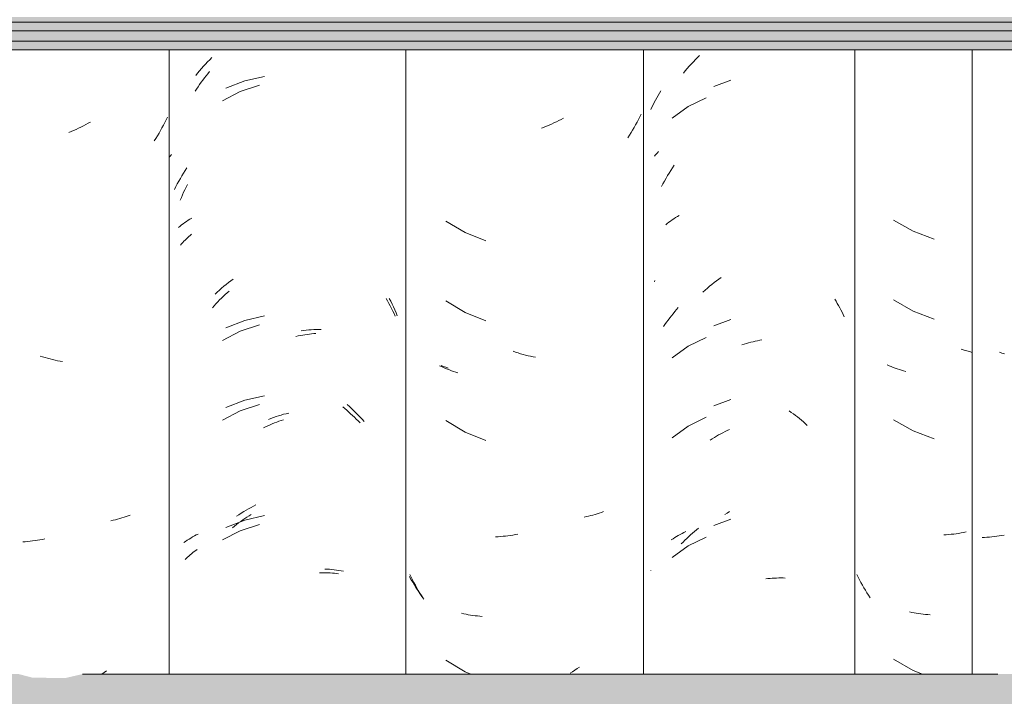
# Model space of a CAD drawing. Header units: metres. Extents: x -28.2 to -1.6, y -1.6 to 5.9.
# Tile 15 of 88: x -20.421 to -20.049, y 3.005 to 3.261. Entities that reach past the tile are written whole.
import ezdxf

# ---------------------------------------------------------------- set-up
doc = ezdxf.new("R2010")
doc.units = ezdxf.units.M
doc.layers.add('A-GLAZ-CWMG', color=7, linetype='Continuous', lineweight=5)
doc.layers.add('A-ROOF', color=7, linetype='Continuous', lineweight=5)

# ---------------------------------------------------------------- blocks, each defined once
blk = doc.blocks.new('FP_15-CASA 3')
at = {"layer": 'A-GLAZ-CWMG', "color": 9, "true_color": 0xc0c0c0}
for p, q in [((-20.09117, 3.18495), (-20.08385, 3.18074)), ((-20.08385, 3.18074), (-20.07594, 3.17776)), ((-20.09117, 3.15481), (-20.08385, 3.15059)), ((-20.08385, 3.15059), (-20.07594, 3.14761)), ((-20.06464, 3.1359), (-20.06566, 3.13623)), ((-20.06362, 3.13559), (-20.06464, 3.1359)), ((-20.06259, 3.1353), (-20.06362, 3.13559)), ((-20.06157, 3.13503), (-20.06259, 3.1353)), ((-20.0929, 3.12995), (-20.09364, 3.13028)), ((-20.09214, 3.12963), (-20.0929, 3.12995)), ((-20.09138, 3.12932), (-20.09214, 3.12963)), ((-20.0906, 3.12903), (-20.09138, 3.12932)), ((-20.08982, 3.12876), (-20.0906, 3.12903)), ((-20.08902, 3.12849), (-20.08982, 3.12876)), ((-20.08822, 3.12825), (-20.08902, 3.12849)), ((-20.08741, 3.12801), (-20.08822, 3.12825)), ((-20.08659, 3.12779), (-20.08741, 3.12801)), ((-20.09117, 3.10959), (-20.08385, 3.10538)), ((-20.08385, 3.10538), (-20.07594, 3.1024)), ((-20.07132, 3.06618), (-20.07224, 3.06613)), ((-20.07039, 3.06626), (-20.07132, 3.06618)), ((-20.06946, 3.06634), (-20.07039, 3.06626)), ((-20.06853, 3.06645), (-20.06946, 3.06634)), ((-20.0676, 3.06657), (-20.06853, 3.06645)), ((-20.06666, 3.06671), (-20.0676, 3.06657)), ((-20.06572, 3.06687), (-20.06666, 3.06671)), ((-20.06478, 3.06704), (-20.06572, 3.06687)), ((-20.06384, 3.06723), (-20.06478, 3.06704)), ((-20.10461, 3.05017), (-20.10512, 3.05119)), ((-20.10408, 3.04916), (-20.10461, 3.05017)), ((-20.10354, 3.04816), (-20.10408, 3.04916)), ((-20.10298, 3.04717), (-20.10354, 3.04816)), ((-20.10241, 3.04619), (-20.10298, 3.04717)), ((-20.10182, 3.04522), (-20.10241, 3.04619)), ((-20.10123, 3.04426), (-20.10182, 3.04522)), ((-20.10061, 3.04331), (-20.10123, 3.04426)), ((-20.09999, 3.04237), (-20.10061, 3.04331)), ((-20.08434, 3.03685), (-20.08518, 3.03703)), ((-20.08349, 3.03669), (-20.08434, 3.03685)), ((-20.08263, 3.03654), (-20.08349, 3.03669)), ((-20.08177, 3.03641), (-20.08263, 3.03654)), ((-20.0809, 3.03629), (-20.08177, 3.03641)), ((-20.08002, 3.03619), (-20.0809, 3.03629)), ((-20.07914, 3.0361), (-20.08002, 3.03619)), ((-20.07825, 3.03603), (-20.07914, 3.0361)), ((-20.07735, 3.03598), (-20.07825, 3.03603)), ((-20.09117, 3.01917), (-20.08385, 3.01495)), ((-20.08385, 3.01495), (-20.08026, 3.0136))]:
    blk.add_line(p, q, dxfattribs=at)
blk = doc.blocks.new('FP_16-CASA 3')
at = {"layer": 'A-GLAZ-CWMG', "color": 9, "true_color": 0xc0c0c0}
for p, q in [((-20.18099, 3.23025), (-20.1805, 3.23113)), ((-20.1805, 3.23113), (-20.18, 3.23199)), ((-20.18, 3.23199), (-20.17949, 3.23284)), ((-20.17949, 3.23284), (-20.17896, 3.23369)), ((-20.16184, 3.23108), (-20.16862, 3.22778)), ((-20.18282, 3.22668), (-20.18238, 3.22758)), ((-20.18238, 3.22758), (-20.18193, 3.22848)), ((-20.18193, 3.22848), (-20.18147, 3.22937)), ((-20.18147, 3.22937), (-20.18099, 3.23025)), ((-20.16862, 3.22778), (-20.17471, 3.22337)), ((-20.1134, 3.15509), (-20.11291, 3.15429)), ((-20.11291, 3.15429), (-20.11243, 3.15349)), ((-20.11243, 3.15349), (-20.11196, 3.15267)), ((-20.17502, 3.14883), (-20.17439, 3.14962)), ((-20.17439, 3.14962), (-20.17375, 3.15039)), ((-20.17375, 3.15039), (-20.1731, 3.15115)), ((-20.1731, 3.15115), (-20.17243, 3.1519)), ((-20.11196, 3.15267), (-20.1115, 3.15185)), ((-20.1115, 3.15185), (-20.11106, 3.15102)), ((-20.11106, 3.15102), (-20.11062, 3.15019)), ((-20.11062, 3.15019), (-20.11019, 3.14934)), ((-20.11019, 3.14934), (-20.10978, 3.14849)), ((-20.17744, 3.14556), (-20.17685, 3.1464)), ((-20.17685, 3.1464), (-20.17626, 3.14722)), ((-20.17626, 3.14722), (-20.17565, 3.14803)), ((-20.17565, 3.14803), (-20.17502, 3.14883)), ((-20.17802, 3.14472), (-20.17744, 3.14556)), ((-20.16184, 3.14065), (-20.16862, 3.13735)), ((-20.14756, 3.13813), (-20.14672, 3.13838)), ((-20.14672, 3.13838), (-20.14588, 3.13862)), ((-20.14588, 3.13862), (-20.14504, 3.13885)), ((-20.14504, 3.13885), (-20.1442, 3.13905)), ((-20.1442, 3.13905), (-20.14336, 3.13925)), ((-20.14336, 3.13925), (-20.14253, 3.13942)), ((-20.14253, 3.13942), (-20.14169, 3.13958)), ((-20.14169, 3.13958), (-20.14085, 3.13973)), ((-20.16862, 3.13735), (-20.17471, 3.13294)), ((-20.1484, 3.13785), (-20.14756, 3.13813)), ((-20.13056, 3.11292), (-20.12978, 3.11237)), ((-20.12978, 3.11237), (-20.129, 3.11181)), ((-20.16184, 3.1105), (-20.16862, 3.10721)), ((-20.129, 3.11181), (-20.12824, 3.11123)), ((-20.12824, 3.11123), (-20.12748, 3.11064)), ((-20.12748, 3.11064), (-20.12672, 3.11003)), ((-20.12672, 3.11003), (-20.12598, 3.10941)), ((-20.12598, 3.10941), (-20.12524, 3.10877)), ((-20.12524, 3.10877), (-20.12451, 3.10812)), ((-20.16862, 3.10721), (-20.17471, 3.1028)), ((-20.15556, 3.1047), (-20.15474, 3.10511)), ((-20.15474, 3.10511), (-20.15392, 3.1055)), ((-20.15392, 3.1055), (-20.15309, 3.10588)), ((-20.12451, 3.10812), (-20.12379, 3.10746)), ((-20.16041, 3.1019), (-20.15961, 3.10241)), ((-20.15961, 3.10241), (-20.15881, 3.1029)), ((-20.15881, 3.1029), (-20.15801, 3.10337)), ((-20.15801, 3.10337), (-20.1572, 3.10383)), ((-20.1572, 3.10383), (-20.15638, 3.10427)), ((-20.15638, 3.10427), (-20.15556, 3.1047)), ((-20.16628, 3.06743), (-20.16553, 3.06805)), ((-20.16553, 3.06805), (-20.16477, 3.06865)), ((-20.1706, 3.06343), (-20.1699, 3.06413)), ((-20.1699, 3.06413), (-20.16919, 3.06482)), ((-20.16919, 3.06482), (-20.16847, 3.06549)), ((-20.16184, 3.06529), (-20.16862, 3.062)), ((-20.16847, 3.06549), (-20.16775, 3.06615)), ((-20.16775, 3.06615), (-20.16702, 3.0668)), ((-20.16702, 3.0668), (-20.16628, 3.06743)), ((-20.16862, 3.062), (-20.17471, 3.05758)), ((-20.17129, 3.06272), (-20.1706, 3.06343)), ((-20.18282, 3.05256), (-20.18274, 3.05265)), ((-20.13944, 3.0495), (-20.13861, 3.0496)), ((-20.13861, 3.0496), (-20.13779, 3.04969)), ((-20.13779, 3.04969), (-20.13697, 3.04976)), ((-20.13697, 3.04976), (-20.13615, 3.04981)), ((-20.13615, 3.04981), (-20.13533, 3.04985)), ((-20.13533, 3.04985), (-20.13452, 3.04987)), ((-20.13452, 3.04987), (-20.13372, 3.04987)), ((-20.13372, 3.04987), (-20.13291, 3.04987)), ((-20.13291, 3.04987), (-20.13212, 3.04984))]:
    blk.add_line(p, q, dxfattribs=at)
blk = doc.blocks.new('FP_17-CASA 3')
at = {"layer": 'A-GLAZ-CWMG', "color": 9, "true_color": 0xc0c0c0}
for p, q in [((-20.26095, 3.12973), (-20.26182, 3.13007)), ((-20.26008, 3.12941), (-20.26095, 3.12973)), ((-20.25919, 3.12911), (-20.26008, 3.12941)), ((-20.27323, 3.04934), (-20.27385, 3.05046)), ((-20.27259, 3.04824), (-20.27323, 3.04934)), ((-20.27194, 3.04715), (-20.27259, 3.04824)), ((-20.27126, 3.04607), (-20.27194, 3.04715)), ((-20.27058, 3.045), (-20.27126, 3.04607)), ((-20.26987, 3.04395), (-20.27058, 3.045)), ((-20.26915, 3.04291), (-20.26987, 3.04395)), ((-20.26842, 3.04189), (-20.26915, 3.04291))]:
    blk.add_line(p, q, dxfattribs=at)
blk = doc.blocks.new('FP_18-CASA 3')
at = {"layer": 'A-GLAZ-CWMG', "color": 9, "true_color": 0xc0c0c0}
for p, q in [((-20.35176, 3.23779), (-20.35114, 3.23861)), ((-20.35114, 3.23861), (-20.35052, 3.23941)), ((-20.35052, 3.23941), (-20.34989, 3.24021)), ((-20.34989, 3.24021), (-20.34925, 3.24099)), ((-20.35409, 3.23442), (-20.35353, 3.23527)), ((-20.35353, 3.23527), (-20.35295, 3.23612)), ((-20.35295, 3.23612), (-20.35236, 3.23696)), ((-20.35236, 3.23696), (-20.35176, 3.23779)), ((-20.3304, 3.23587), (-20.33761, 3.2335)), ((-20.35465, 3.23355), (-20.35409, 3.23442)), ((-20.33761, 3.2335), (-20.34434, 3.22999)), ((-20.35804, 3.19739), (-20.35755, 3.19834)), ((-20.35985, 3.19349), (-20.35942, 3.19448)), ((-20.35942, 3.19448), (-20.35897, 3.19546)), ((-20.35897, 3.19546), (-20.35851, 3.19643)), ((-20.35851, 3.19643), (-20.35804, 3.19739)), ((-20.36027, 3.1925), (-20.35985, 3.19349)), ((-20.35699, 3.17875), (-20.35649, 3.17918)), ((-20.35649, 3.17918), (-20.35597, 3.17961)), ((-20.36015, 3.17548), (-20.35974, 3.17597)), ((-20.35974, 3.17597), (-20.35931, 3.17645)), ((-20.35931, 3.17645), (-20.35887, 3.17693)), ((-20.35887, 3.17693), (-20.35842, 3.17739)), ((-20.35842, 3.17739), (-20.35796, 3.17785)), ((-20.35796, 3.17785), (-20.35748, 3.17831)), ((-20.35748, 3.17831), (-20.35699, 3.17875)), ((-20.34398, 3.15618), (-20.34326, 3.15686)), ((-20.34326, 3.15686), (-20.34253, 3.15752)), ((-20.34253, 3.15752), (-20.34179, 3.15817)), ((-20.34746, 3.15262), (-20.34678, 3.15335)), ((-20.34678, 3.15335), (-20.3461, 3.15408)), ((-20.3461, 3.15408), (-20.3454, 3.15479)), ((-20.3454, 3.15479), (-20.34469, 3.1555)), ((-20.34469, 3.1555), (-20.34398, 3.15618)), ((-20.28255, 3.15535), (-20.28203, 3.15442)), ((-20.28203, 3.15442), (-20.28153, 3.15349)), ((-20.28153, 3.15349), (-20.28103, 3.15255)), ((-20.34813, 3.15186), (-20.34746, 3.15262)), ((-20.28103, 3.15255), (-20.28055, 3.15159)), ((-20.28055, 3.15159), (-20.28009, 3.15063)), ((-20.28009, 3.15063), (-20.27963, 3.14966)), ((-20.27963, 3.14966), (-20.27919, 3.14868)), ((-20.33761, 3.14307), (-20.34434, 3.13956)), ((-20.3304, 3.14544), (-20.33761, 3.14307)), ((-20.3124, 3.14181), (-20.31157, 3.14191)), ((-20.31157, 3.14191), (-20.31074, 3.142)), ((-20.31074, 3.142), (-20.30991, 3.14208)), ((-20.30991, 3.14208), (-20.30908, 3.14214)), ((-20.31661, 3.14105), (-20.31576, 3.14123)), ((-20.31576, 3.14123), (-20.31492, 3.1414)), ((-20.31492, 3.1414), (-20.31408, 3.14155)), ((-20.31408, 3.14155), (-20.31324, 3.14169)), ((-20.31324, 3.14169), (-20.3124, 3.14181)), ((-20.33761, 3.11292), (-20.34434, 3.10942)), ((-20.3304, 3.1153), (-20.33761, 3.11292)), ((-20.29899, 3.1144), (-20.29823, 3.11379)), ((-20.29823, 3.11379), (-20.29748, 3.11316)), ((-20.29748, 3.11316), (-20.29674, 3.11252)), ((-20.29674, 3.11252), (-20.29601, 3.11187)), ((-20.32473, 3.10838), (-20.32389, 3.10871)), ((-20.32389, 3.10871), (-20.32304, 3.10902)), ((-20.32304, 3.10902), (-20.3222, 3.10932)), ((-20.3222, 3.10932), (-20.32136, 3.1096)), ((-20.29601, 3.11187), (-20.29528, 3.1112)), ((-20.29528, 3.1112), (-20.29456, 3.11052)), ((-20.29456, 3.11052), (-20.29385, 3.10983)), ((-20.29385, 3.10983), (-20.29315, 3.10912)), ((-20.29315, 3.10912), (-20.29245, 3.1084)), ((-20.3289, 3.10652), (-20.32807, 3.10692)), ((-20.32807, 3.10692), (-20.32724, 3.10731)), ((-20.32724, 3.10731), (-20.3264, 3.10768)), ((-20.3264, 3.10768), (-20.32557, 3.10804)), ((-20.32557, 3.10804), (-20.32473, 3.10838)), ((-20.33746, 3.07119), (-20.33667, 3.07175)), ((-20.33667, 3.07175), (-20.33589, 3.07229)), ((-20.33589, 3.07229), (-20.33509, 3.07282)), ((-20.33509, 3.07282), (-20.3343, 3.07333)), ((-20.3343, 3.07333), (-20.33349, 3.07383)), ((-20.33761, 3.06771), (-20.34434, 3.0642)), ((-20.34052, 3.06882), (-20.33977, 3.06943)), ((-20.33977, 3.06943), (-20.339, 3.07003)), ((-20.339, 3.07003), (-20.33823, 3.07062)), ((-20.33823, 3.07062), (-20.33746, 3.07119)), ((-20.3304, 3.07009), (-20.33761, 3.06771)), ((-20.35495, 3.05982), (-20.3544, 3.06022)), ((-20.3544, 3.06022), (-20.35384, 3.0606)), ((-20.35846, 3.05678), (-20.358, 3.05725)), ((-20.358, 3.05725), (-20.35752, 3.0577)), ((-20.35752, 3.0577), (-20.35703, 3.05814)), ((-20.35703, 3.05814), (-20.35653, 3.05857)), ((-20.35653, 3.05857), (-20.35602, 3.059)), ((-20.35602, 3.059), (-20.35549, 3.05942)), ((-20.35549, 3.05942), (-20.35495, 3.05982)), ((-20.30768, 3.05178), (-20.30687, 3.0518)), ((-20.30687, 3.0518), (-20.30605, 3.05181)), ((-20.30605, 3.05181), (-20.30525, 3.0518)), ((-20.30525, 3.0518), (-20.30444, 3.05178)), ((-20.30444, 3.05178), (-20.30365, 3.05174)), ((-20.30365, 3.05174), (-20.30285, 3.05169)), ((-20.30285, 3.05169), (-20.30206, 3.05163)), ((-20.30206, 3.05163), (-20.30128, 3.05155)), ((-20.30128, 3.05155), (-20.30051, 3.05145))]:
    blk.add_line(p, q, dxfattribs=at)
blk = doc.blocks.new('FP_19-CASA 3')
at = {"layer": 'A-GLAZ-CWMG', "color": 9, "true_color": 0xc0c0c0}
for p, q in [((-20.36509, 3.2238), (-20.36559, 3.22277)), ((-20.3977, 3.22005), (-20.39862, 3.21961)), ((-20.39678, 3.22051), (-20.3977, 3.22005)), ((-20.39587, 3.22098), (-20.39678, 3.22051)), ((-20.39496, 3.22147), (-20.39587, 3.22098)), ((-20.39406, 3.22197), (-20.39496, 3.22147)), ((-20.36661, 3.22073), (-20.36715, 3.21973)), ((-20.36609, 3.22175), (-20.36661, 3.22073)), ((-20.36559, 3.22277), (-20.36609, 3.22175)), ((-20.4014, 3.2184), (-20.40233, 3.21803)), ((-20.40047, 3.21879), (-20.4014, 3.2184)), ((-20.39954, 3.21919), (-20.40047, 3.21879)), ((-20.39862, 3.21961), (-20.39954, 3.21919)), ((-20.36884, 3.21677), (-20.36943, 3.2158)), ((-20.36826, 3.21774), (-20.36884, 3.21677)), ((-20.3677, 3.21873), (-20.36826, 3.21774)), ((-20.36715, 3.21973), (-20.3677, 3.21873)), ((-20.36943, 3.2158), (-20.37004, 3.21485)), ((-20.41217, 3.13332), (-20.41311, 3.13363)), ((-20.41123, 3.13304), (-20.41217, 3.13332)), ((-20.41028, 3.13277), (-20.41123, 3.13304)), ((-20.40934, 3.13252), (-20.41028, 3.13277)), ((-20.4084, 3.13228), (-20.40934, 3.13252)), ((-20.40746, 3.13207), (-20.4084, 3.13228)), ((-20.40652, 3.13187), (-20.40746, 3.13207)), ((-20.40558, 3.13168), (-20.40652, 3.13187)), ((-20.40464, 3.13152), (-20.40558, 3.13168)), ((-20.38555, 3.07163), (-20.38639, 3.07145)), ((-20.38472, 3.07183), (-20.38555, 3.07163)), ((-20.3839, 3.07204), (-20.38472, 3.07183)), ((-20.38308, 3.07226), (-20.3839, 3.07204)), ((-20.38227, 3.0725), (-20.38308, 3.07226)), ((-20.38147, 3.07276), (-20.38227, 3.0725)), ((-20.38068, 3.07303), (-20.38147, 3.07276)), ((-20.37991, 3.07331), (-20.38068, 3.07303)), ((-20.37914, 3.07361), (-20.37991, 3.07331)), ((-20.41504, 3.06396), (-20.41598, 3.06384)), ((-20.41411, 3.0641), (-20.41504, 3.06396)), ((-20.41317, 3.06426), (-20.41411, 3.0641)), ((-20.41223, 3.06443), (-20.41317, 3.06426)), ((-20.41129, 3.06463), (-20.41223, 3.06443)), ((-20.41877, 3.06356), (-20.41969, 3.06351)), ((-20.41784, 3.06364), (-20.41877, 3.06356)), ((-20.41691, 3.06373), (-20.41784, 3.06364)), ((-20.41598, 3.06384), (-20.41691, 3.06373)), ((-20.38894, 3.01421), (-20.38981, 3.01361)), ((-20.38808, 3.01482), (-20.38894, 3.01421))]:
    blk.add_line(p, q, dxfattribs=at)
blk = doc.blocks.new('Rectangular Mullion - Telha Fibrocimento - Ondulada-2565197-CASA 3')
at = {"layer": 'A-GLAZ-CWMG'}
for p, q in [((-20.3644, 3.24922), (-20.3644, 3.0136)), ((-20.27513, 3.24922), (-20.27513, 3.0136)), ((-20.10581, 3.24922), (-20.10581, 3.0136)), ((-20.06157, 3.24922), (-20.06157, 3.0136))]:
    blk.add_line(p, q, dxfattribs=at)
for name in ['FP_18-CASA 3', 'FP_16-CASA 3', 'FP_15-CASA 3', 'FP_19-CASA 3', 'FP_17-CASA 3']:
    blk.add_blockref(name, (0, 0), dxfattribs=at)
blk = doc.blocks.new('FP_23-CASA 3')
at = {"layer": 'A-GLAZ-CWMG', "color": 9, "true_color": 0xc0c0c0}
for p, q in [((-20.16595, 3.2455), (-20.16516, 3.2463)), ((-20.16516, 3.2463), (-20.16435, 3.24708)), ((-20.16976, 3.24129), (-20.16902, 3.24216)), ((-20.16902, 3.24216), (-20.16827, 3.24302)), ((-20.16827, 3.24302), (-20.16751, 3.24386)), ((-20.16751, 3.24386), (-20.16673, 3.24469)), ((-20.16673, 3.24469), (-20.16595, 3.2455)), ((-20.17049, 3.24041), (-20.16976, 3.24129)), ((-20.15259, 3.23781), (-20.15899, 3.23542)), ((-20.18144, 3.20903), (-20.18107, 3.20949)), ((-20.18107, 3.20949), (-20.18068, 3.20994)), ((-20.18068, 3.20994), (-20.18028, 3.21038)), ((-20.18028, 3.21038), (-20.17988, 3.21081)), ((-20.17458, 3.20469), (-20.17393, 3.20565)), ((-20.17704, 3.20071), (-20.17644, 3.20172)), ((-20.17644, 3.20172), (-20.17583, 3.20272)), ((-20.17583, 3.20272), (-20.17521, 3.20371)), ((-20.17521, 3.20371), (-20.17458, 3.20469)), ((-20.17873, 3.19761), (-20.17818, 3.19866)), ((-20.17818, 3.19866), (-20.17761, 3.19969)), ((-20.17761, 3.19969), (-20.17704, 3.20071)), ((-20.17272, 3.18628), (-20.17204, 3.18667)), ((-20.17715, 3.1832), (-20.17656, 3.18368)), ((-20.17656, 3.18368), (-20.17596, 3.18414)), ((-20.17596, 3.18414), (-20.17534, 3.1846)), ((-20.17534, 3.1846), (-20.17471, 3.18504)), ((-20.17471, 3.18504), (-20.17406, 3.18546)), ((-20.17406, 3.18546), (-20.1734, 3.18588)), ((-20.1734, 3.18588), (-20.17272, 3.18628)), ((-20.18144, 3.16161), (-20.18123, 3.16211)), ((-20.16061, 3.15998), (-20.15975, 3.16067)), ((-20.15975, 3.16067), (-20.15889, 3.16135)), ((-20.15889, 3.16135), (-20.15802, 3.16201)), ((-20.15802, 3.16201), (-20.15714, 3.16265)), ((-20.15714, 3.16265), (-20.15625, 3.16328)), ((-20.16312, 3.1578), (-20.16229, 3.15854)), ((-20.16229, 3.15854), (-20.16145, 3.15927)), ((-20.16145, 3.15927), (-20.16061, 3.15998)), ((-20.15259, 3.14738), (-20.15899, 3.14499)), ((-20.15259, 3.11723), (-20.15899, 3.11485)), ((-20.15259, 3.07202), (-20.15899, 3.06964)), ((-20.1549, 3.07377), (-20.154, 3.07435)), ((-20.154, 3.07435), (-20.15309, 3.07492)), ((-20.17504, 3.06424), (-20.1744, 3.06467)), ((-20.1744, 3.06467), (-20.17374, 3.06509)), ((-20.17374, 3.06509), (-20.17308, 3.0655)), ((-20.17308, 3.0655), (-20.17239, 3.0659)), ((-20.17239, 3.0659), (-20.1717, 3.06628)), ((-20.1717, 3.06628), (-20.171, 3.06665)), ((-20.171, 3.06665), (-20.17028, 3.06701)), ((-20.17028, 3.06701), (-20.16955, 3.06735))]:
    blk.add_line(p, q, dxfattribs=at)
blk = doc.blocks.new('FP_24-CASA 3')
at = {"layer": 'A-GLAZ-CWMG', "color": 9, "true_color": 0xc0c0c0}
for p, q in [((-20.18693, 3.22393), (-20.18744, 3.22291)), ((-20.18643, 3.22496), (-20.18693, 3.22393)), ((-20.22301, 3.22), (-20.22394, 3.21964)), ((-20.22207, 3.22037), (-20.22301, 3.22)), ((-20.22114, 3.22076), (-20.22207, 3.22037)), ((-20.22022, 3.22117), (-20.22114, 3.22076)), ((-20.21929, 3.2216), (-20.22022, 3.22117)), ((-20.21838, 3.22204), (-20.21929, 3.2216)), ((-20.21746, 3.2225), (-20.21838, 3.22204)), ((-20.21655, 3.22297), (-20.21746, 3.2225)), ((-20.21564, 3.22347), (-20.21655, 3.22297)), ((-20.18907, 3.21991), (-20.18964, 3.21893)), ((-20.18851, 3.2209), (-20.18907, 3.21991)), ((-20.18797, 3.2219), (-20.18851, 3.2209)), ((-20.18744, 3.22291), (-20.18797, 3.2219)), ((-20.19082, 3.217), (-20.19144, 3.21605)), ((-20.19023, 3.21796), (-20.19082, 3.217)), ((-20.18964, 3.21893), (-20.19023, 3.21796)), ((-20.26005, 3.1846), (-20.25283, 3.18023)), ((-20.25283, 3.18023), (-20.24497, 3.17711)), ((-20.26005, 3.15446), (-20.25283, 3.15009)), ((-20.25283, 3.15009), (-20.24497, 3.14696)), ((-20.23378, 3.1351), (-20.23472, 3.13541)), ((-20.23284, 3.1348), (-20.23378, 3.1351)), ((-20.2319, 3.13451), (-20.23284, 3.1348)), ((-20.23096, 3.13424), (-20.2319, 3.13451)), ((-20.23002, 3.134), (-20.23096, 3.13424)), ((-20.22908, 3.13376), (-20.23002, 3.134)), ((-20.22814, 3.13355), (-20.22908, 3.13376)), ((-20.22719, 3.13335), (-20.22814, 3.13355)), ((-20.22625, 3.13317), (-20.22719, 3.13335)), ((-20.26175, 3.12964), (-20.26248, 3.12998)), ((-20.26101, 3.1293), (-20.26175, 3.12964)), ((-20.26026, 3.12898), (-20.26101, 3.1293)), ((-20.25949, 3.12867), (-20.26026, 3.12898)), ((-20.25872, 3.12838), (-20.25949, 3.12867)), ((-20.25794, 3.1281), (-20.25872, 3.12838)), ((-20.25715, 3.12783), (-20.25794, 3.1281)), ((-20.25634, 3.12758), (-20.25715, 3.12783)), ((-20.25553, 3.12735), (-20.25634, 3.12758)), ((-20.26005, 3.10924), (-20.25283, 3.10488)), ((-20.25283, 3.10488), (-20.24497, 3.10175)), ((-20.20709, 3.07301), (-20.20794, 3.07284)), ((-20.20625, 3.0732), (-20.20709, 3.07301)), ((-20.20542, 3.0734), (-20.20625, 3.0732)), ((-20.2046, 3.07361), (-20.20542, 3.0734)), ((-20.20379, 3.07384), (-20.2046, 3.07361)), ((-20.20298, 3.07409), (-20.20379, 3.07384)), ((-20.20219, 3.07435), (-20.20298, 3.07409)), ((-20.2014, 3.07462), (-20.20219, 3.07435)), ((-20.20063, 3.07491), (-20.2014, 3.07462)), ((-20.24037, 3.06545), (-20.24129, 3.06541)), ((-20.23944, 3.06551), (-20.24037, 3.06545)), ((-20.23852, 3.06558), (-20.23944, 3.06551)), ((-20.23759, 3.06567), (-20.23852, 3.06558)), ((-20.23665, 3.06578), (-20.23759, 3.06567)), ((-20.23572, 3.06591), (-20.23665, 3.06578)), ((-20.23478, 3.06605), (-20.23572, 3.06591)), ((-20.23384, 3.06621), (-20.23478, 3.06605)), ((-20.2329, 3.06638), (-20.23384, 3.06621)), ((-20.27314, 3.05015), (-20.27363, 3.05118)), ((-20.27263, 3.04912), (-20.27314, 3.05015)), ((-20.27211, 3.04811), (-20.27263, 3.04912)), ((-20.27157, 3.0471), (-20.27211, 3.04811)), ((-20.27102, 3.04611), (-20.27157, 3.0471)), ((-20.27046, 3.04512), (-20.27102, 3.04611)), ((-20.26988, 3.04415), (-20.27046, 3.04512)), ((-20.26929, 3.04319), (-20.26988, 3.04415)), ((-20.26868, 3.04223), (-20.26929, 3.04319)), ((-20.2533, 3.03636), (-20.25414, 3.03655)), ((-20.25246, 3.03618), (-20.2533, 3.03636)), ((-20.25161, 3.03601), (-20.25246, 3.03618)), ((-20.25076, 3.03586), (-20.25161, 3.03601)), ((-20.24989, 3.03573), (-20.25076, 3.03586)), ((-20.24902, 3.03561), (-20.24989, 3.03573)), ((-20.24815, 3.03551), (-20.24902, 3.03561)), ((-20.24726, 3.03542), (-20.24815, 3.03551)), ((-20.24638, 3.03535), (-20.24726, 3.03542)), ((-20.26005, 3.01882), (-20.25283, 3.01445)), ((-20.2105, 3.01563), (-20.21138, 3.01505)), ((-20.20964, 3.01623), (-20.2105, 3.01563)), ((-20.25283, 3.01445), (-20.25069, 3.0136)), ((-20.21226, 3.01448), (-20.21314, 3.01392)), ((-20.21138, 3.01505), (-20.21226, 3.01448))]:
    blk.add_line(p, q, dxfattribs=at)
blk = doc.blocks.new('FP_25-CASA 3')
at = {"layer": 'A-GLAZ-CWMG', "color": 9, "true_color": 0xc0c0c0}
for p, q in [((-20.34916, 3.24548), (-20.34837, 3.24628)), ((-20.35223, 3.24215), (-20.35148, 3.243)), ((-20.35148, 3.243), (-20.35072, 3.24384)), ((-20.35072, 3.24384), (-20.34994, 3.24467)), ((-20.34994, 3.24467), (-20.34916, 3.24548)), ((-20.3544, 3.23949), (-20.35369, 3.24039)), ((-20.35369, 3.24039), (-20.35296, 3.24127)), ((-20.35296, 3.24127), (-20.35223, 3.24215)), ((-20.32851, 3.23919), (-20.33596, 3.23752)), ((-20.33596, 3.23752), (-20.34306, 3.23472)), ((-20.36438, 3.20874), (-20.36397, 3.20922)), ((-20.36397, 3.20922), (-20.36355, 3.2097)), ((-20.36022, 3.20068), (-20.35963, 3.2017)), ((-20.35963, 3.2017), (-20.35903, 3.2027)), ((-20.35903, 3.2027), (-20.3584, 3.20369)), ((-20.3584, 3.20369), (-20.35777, 3.20466)), ((-20.36191, 3.19758), (-20.36136, 3.19863)), ((-20.36136, 3.19863), (-20.3608, 3.19966)), ((-20.3608, 3.19966), (-20.36022, 3.20068)), ((-20.36244, 3.19653), (-20.36191, 3.19758)), ((-20.36034, 3.18264), (-20.35975, 3.18311)), ((-20.35975, 3.18311), (-20.35915, 3.18358)), ((-20.35915, 3.18358), (-20.35853, 3.18403)), ((-20.35853, 3.18403), (-20.3579, 3.18447)), ((-20.3579, 3.18447), (-20.35725, 3.1849)), ((-20.35725, 3.1849), (-20.3566, 3.18532)), ((-20.3566, 3.18532), (-20.35592, 3.18572)), ((-20.36091, 3.18215), (-20.36034, 3.18264)), ((-20.34382, 3.15996), (-20.34297, 3.16065)), ((-20.34297, 3.16065), (-20.3421, 3.16133)), ((-20.3421, 3.16133), (-20.34123, 3.16199)), ((-20.34123, 3.16199), (-20.34035, 3.16263)), ((-20.34715, 3.15703), (-20.34633, 3.15778)), ((-20.34633, 3.15778), (-20.3455, 3.15852)), ((-20.3455, 3.15852), (-20.34467, 3.15925)), ((-20.34467, 3.15925), (-20.34382, 3.15996)), ((-20.28143, 3.15535), (-20.28088, 3.15429)), ((-20.28088, 3.15429), (-20.28035, 3.15323)), ((-20.28035, 3.15323), (-20.27983, 3.15216)), ((-20.27983, 3.15216), (-20.27933, 3.15107)), ((-20.27933, 3.15107), (-20.27884, 3.14998)), ((-20.27884, 3.14998), (-20.27838, 3.14887)), ((-20.33596, 3.14709), (-20.34306, 3.14429)), ((-20.32851, 3.14877), (-20.33596, 3.14709)), ((-20.31459, 3.14318), (-20.31365, 3.14331)), ((-20.31365, 3.14331), (-20.31271, 3.14342)), ((-20.31271, 3.14342), (-20.31177, 3.14351)), ((-20.31177, 3.14351), (-20.31083, 3.14358)), ((-20.31083, 3.14358), (-20.3099, 3.14364)), ((-20.3099, 3.14364), (-20.30897, 3.14368)), ((-20.30897, 3.14368), (-20.30805, 3.1437)), ((-20.30805, 3.1437), (-20.30713, 3.1437)), ((-20.33596, 3.11695), (-20.34306, 3.11415)), ((-20.32851, 3.11862), (-20.33596, 3.11695)), ((-20.29725, 3.11528), (-20.29643, 3.11454)), ((-20.29643, 3.11454), (-20.29561, 3.11378)), ((-20.29561, 3.11378), (-20.2948, 3.113)), ((-20.2948, 3.113), (-20.294, 3.11221)), ((-20.294, 3.11221), (-20.29322, 3.11141)), ((-20.32698, 3.1097), (-20.32603, 3.11007)), ((-20.32603, 3.11007), (-20.32508, 3.11042)), ((-20.32508, 3.11042), (-20.32412, 3.11075)), ((-20.32412, 3.11075), (-20.32317, 3.11106)), ((-20.32317, 3.11106), (-20.32221, 3.11135)), ((-20.32221, 3.11135), (-20.32126, 3.11163)), ((-20.32126, 3.11163), (-20.3203, 3.11188)), ((-20.3203, 3.11188), (-20.31935, 3.11212)), ((-20.29322, 3.11141), (-20.29244, 3.11058)), ((-20.29244, 3.11058), (-20.29167, 3.10975)), ((-20.29167, 3.10975), (-20.29092, 3.1089)), ((-20.33631, 3.07489), (-20.33539, 3.07544)), ((-20.33539, 3.07544), (-20.33447, 3.07597)), ((-20.33447, 3.07597), (-20.33355, 3.07648)), ((-20.33355, 3.07648), (-20.33262, 3.07698)), ((-20.33262, 3.07698), (-20.33169, 3.07745)), ((-20.33596, 3.07174), (-20.34306, 3.06894)), ((-20.33901, 3.07314), (-20.33812, 3.07374)), ((-20.33812, 3.07374), (-20.33722, 3.07433)), ((-20.33722, 3.07433), (-20.33631, 3.07489)), ((-20.32851, 3.07341), (-20.33596, 3.07174)), ((-20.35823, 3.06367), (-20.35759, 3.06411)), ((-20.35759, 3.06411), (-20.35694, 3.06453)), ((-20.35694, 3.06453), (-20.35627, 3.06494)), ((-20.35627, 3.06494), (-20.35559, 3.06534)), ((-20.35559, 3.06534), (-20.3549, 3.06572)), ((-20.3549, 3.06572), (-20.3542, 3.06609)), ((-20.3542, 3.06609), (-20.35348, 3.06645)), ((-20.35885, 3.06323), (-20.35823, 3.06367)), ((-20.30576, 3.05324), (-20.30486, 3.0532)), ((-20.30486, 3.0532), (-20.30396, 3.05314)), ((-20.30396, 3.05314), (-20.30307, 3.05306)), ((-20.30307, 3.05306), (-20.30219, 3.05297)), ((-20.30219, 3.05297), (-20.30131, 3.05286)), ((-20.30131, 3.05286), (-20.30044, 3.05273)), ((-20.30044, 3.05273), (-20.29958, 3.05259)), ((-20.29958, 3.05259), (-20.29873, 3.05243))]:
    blk.add_line(p, q, dxfattribs=at)
blk = doc.blocks.new('FP_35-CASA 3')
at = {"layer": 'A-GLAZ-CWMG', "color": 9, "true_color": 0xc0c0c0}
for p, q in [((-20.05035, 3.13477), (-20.05128, 3.13509)), ((-20.04941, 3.13446), (-20.05035, 3.13477)), ((-20.05692, 3.06518), (-20.05784, 3.06515)), ((-20.056, 3.06523), (-20.05692, 3.06518)), ((-20.05507, 3.0653), (-20.056, 3.06523)), ((-20.05415, 3.06538), (-20.05507, 3.0653)), ((-20.05321, 3.06548), (-20.05415, 3.06538)), ((-20.05228, 3.06559), (-20.05321, 3.06548)), ((-20.05134, 3.06573), (-20.05228, 3.06559)), ((-20.05041, 3.06588), (-20.05134, 3.06573)), ((-20.04947, 3.06605), (-20.05041, 3.06588))]:
    blk.add_line(p, q, dxfattribs=at)
blk = doc.blocks.new('Rectangular Mullion - Telha Fibrocimento - Ondulada-V22-CASA 3')
at = {"layer": 'A-GLAZ-CWMG'}
blk.add_line((-20.18557, 3.24922), (-20.18557, 3.0136), dxfattribs=at)
for name in ['FP_25-CASA 3', 'FP_23-CASA 3', 'FP_24-CASA 3', 'FP_35-CASA 3']:
    blk.add_blockref(name, (0, 0), dxfattribs=at)
blk = doc.blocks.new('LONGARINA_STEEL_FRAME1 - LONGARINA_STEEL_FRAME-2562852-CASA 3')
at = {"layer": 'A-ROOF', "true_color": 0x9fa09c}
h = blk.add_hatch(color=253, dxfattribs=at)
h.paths.add_polyline_path([(-18.54673, 3.2596), (-18.44504, 3.2596), (-18.44504, 3.26158), (-19.69754, 3.26158), (-19.69754, 3.2596), (-18.56204, 3.2596)])
h.paths.add_polyline_path([(-20.93955, 3.2596), (-19.73254, 3.2596), (-19.73254, 3.26158), (-20.98504, 3.26158), (-20.98504, 3.2596)])
h = blk.add_hatch(color=253, dxfattribs=at)
h.paths.add_polyline_path([(-20.89367, 3.25634), (-19.73254, 3.25634), (-19.73254, 3.2596), (-20.98504, 3.2596), (-20.98504, 3.25634), (-20.94131, 3.25634)])
h.paths.add_polyline_path([(-18.44504, 3.25634), (-18.44504, 3.2596), (-19.69754, 3.2596), (-19.69754, 3.25634), (-18.54673, 3.25634)])
h = blk.add_hatch(color=253, dxfattribs=at)
h.paths.add_polyline_path([(-19.85018, 3.25248), (-19.73254, 3.25248), (-19.73254, 3.25634), (-20.98504, 3.25634), (-20.98504, 3.25248), (-19.86109, 3.25248)])
h.paths.add_polyline_path([(-18.44504, 3.25248), (-18.44504, 3.25634), (-19.69754, 3.25634), (-19.69754, 3.25248), (-18.54673, 3.25248)])
h = blk.add_hatch(color=253, dxfattribs=at)
h.paths.add_polyline_path([(-18.48735, 3.24922), (-18.44504, 3.24922), (-18.44504, 3.25248), (-19.69754, 3.25248), (-19.69754, 3.24922), (-18.49226, 3.24922)])
h.paths.add_polyline_path([(-20.97809, 3.24922), (-19.73254, 3.24922), (-19.73254, 3.25248), (-20.98504, 3.25248), (-20.98504, 3.24922), (-20.98336, 3.24922)])
h = blk.add_hatch(color=253, dxfattribs=at)
h.paths.add_polyline_path([(-18.44504, 2.99678), (-18.44504, 3.0136), (-18.73807, 3.0136), (-18.74476, 3.01206), (-18.75707, 3.01225), (-18.76224, 3.0136), (-19.29107, 3.0136), (-19.29776, 3.01206), (-19.31007, 3.01225), (-19.31524, 3.0136), (-19.69754, 3.0136), (-19.69754, 2.99678), (-18.54673, 2.99678)])
h.paths.add_polyline_path([(-20.89827, 2.99678), (-19.73254, 2.99678), (-19.73254, 3.0136), (-19.84407, 3.0136), (-19.85076, 3.01206), (-19.86307, 3.01225), (-19.86824, 3.0136), (-20.39707, 3.0136), (-20.40376, 3.01206), (-20.41607, 3.01225), (-20.42124, 3.0136), (-20.98504, 3.0136), (-20.98504, 2.99678), (-20.94347, 2.99678)])
at = {"layer": 'A-ROOF'}
for p, q in [((-19.73254, 3.2596), (-20.98504, 3.2596)), ((-19.73254, 3.25634), (-20.98504, 3.25634)), ((-19.73254, 3.25248), (-20.98504, 3.25248)), ((-19.73254, 3.24922), (-20.98504, 3.24922)), ((-20.05194, 3.0136), (-20.39707, 3.0136))]:
    blk.add_line(p, q, dxfattribs=at)

msp = doc.modelspace()

# ---------------------------------------------------------------- block references
at = {"layer": 'A-GLAZ-CWMG'}
for name in ['Rectangular Mullion - Telha Fibrocimento - Ondulada-2565197-CASA 3', 'Rectangular Mullion - Telha Fibrocimento - Ondulada-V22-CASA 3']:
    msp.add_blockref(name, (0, 0), dxfattribs=at)
at = {"layer": 'A-ROOF'}
msp.add_blockref('LONGARINA_STEEL_FRAME1 - LONGARINA_STEEL_FRAME-2562852-CASA 3', (0, 0), dxfattribs=at)

doc.saveas('drawing.dxf')
